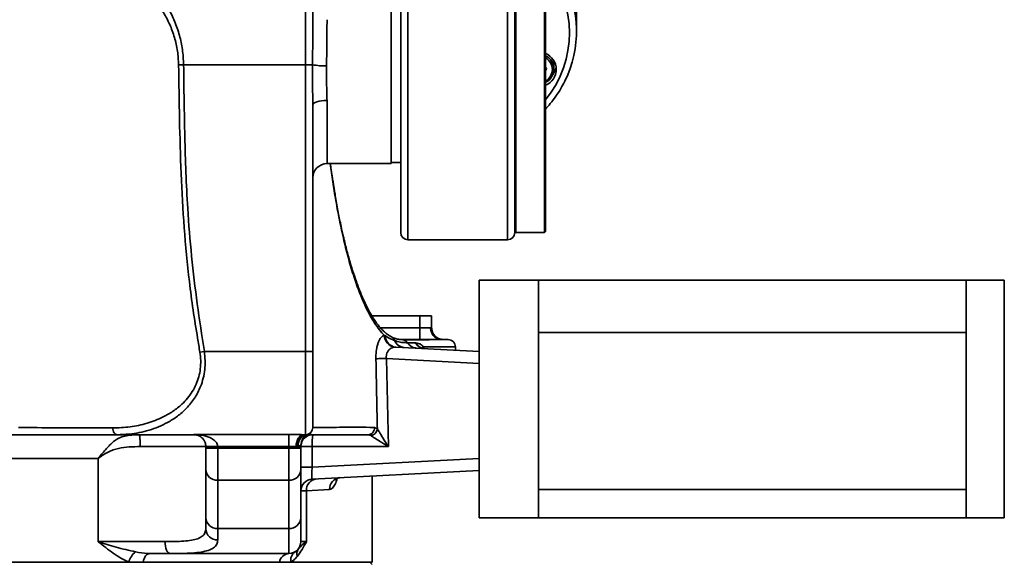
# Model space of a CAD drawing. Header units: millimetres. Extents: x -10540 to 6039, y -7467 to 6433.
# Tile 119 of 236: x -8042 to -7628, y 414 to 643. Entities that reach past the tile are written whole.
import ezdxf

# ---------------------------------------------------------------- set-up
doc = ezdxf.new("R2010")
doc.units = ezdxf.units.MM
doc.header["$LTSCALE"] = 8

msp = doc.modelspace()

# ---------------------------------------------------------------- linework, layer by layer
at = {"linetype": 'Continuous', "lineweight": 35}
for p, q in [((-7878.65, 690.35), (-7878.65, 550.35)), ((-7836.65, 550.35), (-7836.65, 690.35)), ((-7881.65, 553.35), (-7881.65, 687.35)), ((-7833.65, 687.35), (-7833.65, 553.35)), ((-7833.15, 687.35), (-7833.15, 553.35)), ((-7821.15, 553.35), (-7821.15, 687.35)), ((-7820.65, 686.85), (-7820.65, 553.85)), ((-7921.65, 623.94), (-7921.65, 661.53)), ((-7885.65, 658.35), (-7885.65, 582.35)), ((-7807.65, 638.08), (-7807.65, 647.06)), ((-7972.99, 623.94), (-7975.09, 623.91)), ((-7921.65, 623.94), (-7972.99, 623.94)), ((-7921.65, 623.94), (-7918.72, 623.94)), ((-7921.65, 503.35), (-7921.65, 623.94)), ((-7820.65, 622.94), (-7820.23, 622.41)), ((-7820.23, 622.41), (-7820.65, 621.43)), ((-7817.17, 623.92), (-7817.17, 624.16)), ((-7817.17, 622.13), (-7817.17, 623.92)), ((-7820.75, 610.76), (-7820.75, 601.76)), ((-7918.65, 607.11), (-7918.65, 503.35)), ((-7912.65, 608.92), (-7912.65, 582.35)), ((-7912.65, 582.35), (-7885.65, 582.35)), ((-7909.32, 569.02), (-7911.29, 582.35)), ((-7885.65, 582.85), (-7881.65, 582.85)), ((-7909.28, 569.47), (-7909.27, 569.39)), ((-7833.65, 553.85), (-7833.15, 553.35)), ((-7833.15, 553.35), (-7821.15, 553.35)), ((-7821.15, 553.35), (-7820.65, 553.85)), ((-7878.65, 550.35), (-7836.65, 550.35)), ((-7823.65, 533.35), (-7848.65, 533.35)), ((-7848.65, 533.35), (-7848.65, 433.35)), ((-7823.65, 433.35), (-7823.65, 533.35)), ((-7643.65, 533.35), (-7823.65, 533.35)), ((-7823.65, 533.35), (-7823.65, 511.35)), ((-7643.65, 533.35), (-7643.65, 511.35)), ((-7627.65, 533.35), (-7643.65, 533.35)), ((-7643.65, 533.35), (-7643.65, 433.35)), ((-7627.65, 533.35), (-7627.65, 433.35)), ((-7893.65, 518.35), (-7873.65, 518.35)), ((-7893.65, 518.35), (-7893.65, 518.13)), ((-7873.65, 518.35), (-7868.65, 518.35)), ((-7873.65, 513.35), (-7873.65, 518.35)), ((-7868.65, 518.35), (-7868.65, 513.34)), ((-7888.5, 510.11), (-7888.1, 509.89)), ((-7873.65, 513.35), (-7873.65, 508.35)), ((-7643.65, 511.35), (-7823.65, 511.35)), ((-7964.27, 503.35), (-7966.15, 503.04)), ((-7964.27, 503.35), (-7921.65, 503.35)), ((-7921.65, 503.35), (-7918.65, 503.35)), ((-7921.65, 468.35), (-7921.65, 503.35)), ((-7918.65, 503.35), (-7918.65, 471.35)), ((-7883.72, 505.18), (-7884.16, 505.18)), ((-7883.72, 505.18), (-7848.65, 503.35)), ((-7872.2, 505.35), (-7872.07, 504.6)), ((-7858.65, 503.87), (-7858.65, 505.35)), ((-7887.68, 500.4), (-7886.82, 463.35)), ((-7848.65, 498.35), (-7887.68, 500.4)), ((-7968.65, 468.35), (-8000.94, 468.35)), ((-7968.65, 468.35), (-7968.65, 468.39)), ((-7968.65, 468.39), (-7928.65, 468.39)), ((-7928.65, 463.4), (-7928.65, 468.39)), ((-7921.65, 468.35), (-7922.6, 468.35)), ((-7920.71, 468.5), (-7920.53, 468.57)), ((-7894.21, 467.95), (-7895.44, 468.35)), ((-7892.62, 471.42), (-7891.45, 470.78)), ((-7963.65, 463.35), (-7991.25, 463.35)), ((-7958.65, 463.4), (-7963.65, 463.37)), ((-7963.65, 462.62), (-7963.65, 463.35)), ((-7958.65, 463.35), (-7963.65, 463.35)), ((-7958.65, 462.62), (-7963.65, 462.62)), ((-7963.65, 453.67), (-7963.65, 462.62)), ((-7928.65, 463.4), (-7958.65, 463.4)), ((-7958.65, 463.35), (-7958.65, 462.62)), ((-7958.65, 462.62), (-7928.65, 462.62)), ((-7958.65, 462.62), (-7958.65, 449.2)), ((-7928.65, 462.62), (-7928.65, 463.4)), ((-7928.65, 449.2), (-7928.65, 462.62)), ((-7928.65, 462.62), (-7923.65, 462.62)), ((-7925.15, 463.35), (-7925.63, 463.35)), ((-7924.7, 463.4), (-7925.15, 463.35)), ((-7924.7, 463.4), (-7923.65, 463.4)), ((-7923.65, 463.93), (-7923.65, 463.4)), ((-7923.65, 463.4), (-7923.65, 462.62)), ((-7918.92, 463.35), (-7923.65, 463.35)), ((-7923.65, 462.62), (-7923.65, 453.67)), ((-7886.82, 463.35), (-7918.92, 463.35)), ((-7918.92, 463.35), (-7918.92, 454.66)), ((-8008.94, 458.35), (-8008.86, 458.43)), ((-8008.94, 423.35), (-8008.94, 458.35)), ((-7918.92, 454.66), (-7848.65, 458.34)), ((-7963.65, 433.38), (-7963.65, 453.67)), ((-7918.92, 454.66), (-7923.65, 454.66)), ((-7923.65, 453.67), (-7923.65, 433.38)), ((-7848.65, 453.35), (-7918.92, 449.67)), ((-7928.65, 449.2), (-7958.65, 449.2)), ((-7958.65, 449.2), (-7958.65, 428.9)), ((-7928.65, 428.9), (-7928.65, 449.2)), ((-7893.65, 414.75), (-7893.65, 450.99)), ((-7921.3, 444.76), (-7923.65, 444.67)), ((-7911.57, 445.28), (-7921.3, 444.76)), ((-7921.3, 444.76), (-7921.3, 423.35)), ((-7643.65, 445.35), (-7823.65, 445.35)), ((-7823.65, 445.35), (-7823.65, 433.35)), ((-7643.65, 445.35), (-7643.65, 433.35)), ((-7963.65, 428.77), (-7963.65, 433.38)), ((-7923.65, 433.38), (-7923.65, 423.35)), ((-7848.65, 433.35), (-7823.65, 433.35)), ((-7643.65, 433.35), (-7823.65, 433.35)), ((-7627.65, 433.35), (-7643.65, 433.35)), ((-7958.65, 428.9), (-7928.65, 428.9)), ((-7958.65, 428.9), (-7958.65, 424.06)), ((-7928.65, 418.35), (-7928.65, 428.9)), ((-8008.94, 423.35), (-7980.83, 423.35)), ((-7923.65, 423.35), (-7921.3, 423.35)), ((-7996.05, 414.75), (-8113.35, 414.75)), ((-7990.03, 414.75), (-7996.05, 414.75)), ((-7932.66, 414.75), (-7990.03, 414.75)), ((-7978.69, 418.35), (-7987.2, 418.35)), ((-7978.17, 418.35), (-7978.69, 418.35)), ((-7928.65, 418.35), (-7978.69, 418.35)), ((-7927.82, 414.75), (-7932.66, 414.75)), ((-7893.65, 414.75), (-7927.82, 414.75)), ((-7893.65, 413.75), (-7894.65, 414.75))]:
    msp.add_line(p, q, dxfattribs=at)
at = {"linetype": 'Continuous', "lineweight": 35, "flags": 128}
for points in [[(-7817.66, 626.33), (-7817.28, 625.1), (-7817.17, 623.92)], [(-7817.48, 626.08), (-7817.28, 625.34), (-7817.17, 624.16)], [(-7912.65, 608.92), (-7913.82, 608.88), (-7914.95, 608.78), (-7915.99, 608.61), (-7916.9, 608.39), (-7917.64, 608.12), (-7918.2, 607.8), (-7918.54, 607.47), (-7918.65, 607.11)], [(-7909.27, 569.39), (-7909.26, 569.29), (-7909.32, 569.02)], [(-7905.74, 551.62), (-7905.71, 551.41), (-7905.78, 551.03)], [(-7890.19, 513.35), (-7883.65, 513.35), (-7873.65, 513.35)], [(-7887.68, 500.4), (-7888.39, 500.39), (-7889.08, 500.37), (-7889.74, 500.36), (-7890.35, 500.35), (-7890.89, 500.33), (-7891.37, 500.32), (-7891.77, 500.32), (-7892.08, 500.31)], [(-8000.94, 468.35), (-8001.29, 468.4), (-8001.62, 468.56), (-8001.93, 468.82), (-8002.2, 469.17), (-8002.43, 469.6), (-8002.6, 470.09), (-8002.72, 470.63), (-8002.77, 471.19)], [(-7922.6, 468.35), (-7923.19, 468.25), (-7923.76, 467.97), (-7924.28, 467.5), (-7924.74, 466.88), (-7925.12, 466.13), (-7925.4, 465.26), (-7925.57, 464.32), (-7925.63, 463.35)], [(-7921.65, 468.35), (-7922.34, 468.25), (-7922.99, 467.97), (-7923.6, 467.5), (-7924.13, 466.88), (-7924.56, 466.13), (-7924.89, 465.26), (-7925.09, 464.32), (-7925.15, 463.35)], [(-7980.83, 423.35), (-7980.79, 422.37), (-7980.67, 421.43), (-7980.47, 420.57), (-7980.2, 419.81), (-7979.88, 419.19), (-7979.51, 418.73), (-7979.11, 418.44), (-7978.69, 418.35)], [(-7987.2, 418.35), (-7987.67, 418.28), (-7988.13, 418.09), (-7988.57, 417.78), (-7988.97, 417.35), (-7989.32, 416.82), (-7989.62, 416.19), (-7989.86, 415.5), (-7990.03, 414.75)]]:
    msp.add_lwpolyline(points, dxfattribs=at)
at = {"linetype": 'Continuous', "lineweight": 35}
for centre, radius, start, end in [((-7855.23, 637.35), 44.57, 320.887, 39.3221), ((-7854.9, 638.08), 47.24, 333.6324, 28.6003), ((-7823.39, 621.97), 7.2, 292.3377, 68.6806), ((-7823.42, 622.13), 6.23, 296.3204, 63.6796), ((-7823.43, 621.97), 5.6, 299.7001, 60.2999), ((-7823.31, 623.91), 6.15, 0.0301, 23.2083), ((-7913.44, 651.87), 28.42, 259.2852, 271.1727), ((-7823.31, 624.18), 7.15, 323.2112, 351.053), ((-7912.65, 576.35), 6, 90, 180), ((-7878.65, 553.35), 3, 180, 270), ((-7836.65, 553.35), 3, 270, 0), ((-7883.48, 510.16), 5.02, 180.5659, 262.1551), ((-7883.31, 509.96), 4.79, 180.8841, 265.1616), ((-7863.65, 513.34), 5, 180.0001, 223.2195), ((-7863.65, 513.34), 5, 223.2195, 267.8606), ((-7886.68, 507.14), 2.58, 18.764, 62.8761), ((-7879.84, 509.73), 4.74, 201.7997, 266.3589), ((-7871.38, 509.15), 4.6, 208.9005, 266.3605), ((-7968.65, 463.35), 5, 79.8086, 90), ((-7967.39, 470.43), 2.19, 260.0355, 283.3251), ((-7920.29, 464.03), 4.46, 103.3099, 188.1274), ((-7918.65, 463.93), 5, 112.0243, 180), ((-7918.65, 463.35), 5, 90, 180), ((-7921.65, 471.35), 3, 270, 0), ((-7894.83, 464.59), 24.11, 171.0448, 182.9634), ((-7895.53, 471.27), 2.92, 271.8514, 3.0801), ((-7894.74, 471.22), 3.32, 279.184, 352.3346), ((-7968.65, 463.35), 5, 0, 0.2974), ((-7968.65, 463.35), 10, 0, 0.2974), ((-7958.9, 453.95), 4.76, 183.3676, 273.0117), ((-7928.4, 453.95), 4.76, 266.9883, 356.6324), ((-7918.65, 444.67), 5, 93, 180), ((-7916.61, 445.09), 4.7, 96.5982, 183.9381), ((-7906.78, 445.5), 4.8, 95.2231, 182.5609), ((-7958.9, 433.66), 4.76, 183.3676, 273.0117), ((-7928.4, 433.66), 4.76, 266.9883, 356.6324), ((-7958.79, 428.92), 4.86, 181.7328, 271.6339), ((-7928.65, 423.35), 5, 270, 0), ((-7988.61, 412.9), 7.66, 126.7075, 166.078), ((-7923.81, 415.64), 4.11, 123.8745, 192.488), ((-7922.03, 418.32), 3.32, 144.3903, 200.6474), ((-7928.36, 414), 4.36, 93.8145, 170.1124)]:
    msp.add_arc(centre, radius, start, end, dxfattribs=at)
msp.add_ellipse((-7918.65, 454.69), major_axis=(0.26, 5.02), ratio=0.051695, start_param=1.578968, end_param=3.147026, dxfattribs=at)
for points, knots in [([(-7975.09, 623.91), (-7975.2, 625.85), (-7975.41, 629.81), (-7976.75, 635.56), (-7978.77, 641.03), (-7981.08, 645.42), (-7983.39, 648.88), (-7986.2, 652.51), (-7988.58, 654.74), (-7990.18, 656.24)], [0, 0, 0, 0, 0.143716, 0.292901, 0.443816, 0.598907, 0.697886, 0.796885, 1, 1, 1, 1]), ([(-7988.03, 658.52), (-7986.47, 656.95), (-7984.11, 654.58), (-7981.29, 650.72), (-7978.98, 647.01), (-7976.66, 642.29), (-7974.66, 636.5), (-7973.31, 630.31), (-7973.1, 626.09), (-7972.99, 623.94)], [0, 0, 0, 0, 0.196361, 0.297077, 0.397775, 0.549109, 0.704217, 0.849614, 1, 1, 1, 1]), ([(-7918.72, 623.94), (-7918.71, 625.47), (-7918.69, 628.56), (-7918.68, 633.12), (-7918.66, 637.56), (-7918.65, 642.08), (-7918.65, 644.93), (-7918.65, 646.46)], [0, 0, 0, 0, 0.192532, 0.387355, 0.580031, 0.775005, 1, 1, 1, 1]), ([(-7912.65, 642.9), (-7912.66, 641.15), (-7912.66, 637.59), (-7912.71, 632.3), (-7912.78, 627.55), (-7912.83, 624.82), (-7912.85, 623.45)], [0, 0, 0, 0, 0.300087, 0.608879, 0.80329, 1, 1, 1, 1]), ([(-7966.15, 503.04), (-7966.47, 505.02), (-7967.43, 510.94), (-7969.06, 520.81), (-7971.09, 536.28), (-7972.87, 555.4), (-7974.11, 578.2), (-7974.78, 601.04), (-7974.99, 616.29), (-7975.09, 623.91)], [0, 0, 0, 0, 0.049443, 0.148329, 0.247259, 0.435109, 0.622989, 0.81149, 1, 1, 1, 1]), ([(-7972.99, 623.94), (-7972.86, 613.88), (-7972.6, 593.76), (-7971.65, 566.91), (-7969.76, 543.44), (-7967.37, 523.34), (-7965.3, 510.01), (-7964.27, 503.35)], [0, 0, 0, 0, 0.2493236, 0.4986078, 0.6656961, 0.8328599, 1, 1, 1, 1]), ([(-7918.65, 607.11), (-7918.67, 609.52), (-7918.7, 614.34), (-7918.74, 619.96), (-7918.72, 623.16), (-7918.72, 623.94)], [0, 0, 0, 0, 0.430012, 0.861443, 1, 1, 1, 1]), ([(-7912.85, 623.45), (-7912.87, 622.78), (-7912.91, 620.03), (-7912.8, 615.09), (-7912.7, 611), (-7912.65, 608.92)], [0, 0, 0, 0, 0.137327, 0.562562, 1, 1, 1, 1]), ([(-7820.75, 605.32), (-7820.06, 606.07), (-7818.48, 607.78), (-7816.31, 610.68), (-7814.25, 613.83), (-7813.13, 616.01), (-7812.6, 617.03)], [0, 0, 0, 0, 0.2128459, 0.4852389, 0.7575744, 1, 1, 1, 1]), ([(-7909.22, 569.49), (-7909.81, 572.96), (-7910.53, 577.26), (-7911.14, 581.53), (-7911.25, 582.35)], [0, 0, 0, 0, 0.807509, 1, 1, 1, 1]), ([(-7905.78, 551.03), (-7906.43, 553.95), (-7907.73, 559.81), (-7908.79, 565.95), (-7909.32, 569.02)], [0, 0, 0, 0, 0.49929, 1, 1, 1, 1]), ([(-7905.73, 551.62), (-7906.07, 553.06), (-7906.85, 556.37), (-7907.97, 561.92), (-7908.81, 566.41), (-7909.23, 569), (-7909.29, 569.39)], [0, 0, 0, 0, 0.2522241, 0.5790324, 0.9358894, 1, 1, 1, 1]), ([(-7885.48, 509.48), (-7885.83, 509.67), (-7886.68, 510.11), (-7888.06, 511.17), (-7889.57, 512.59), (-7891.05, 514.3), (-7892.51, 516.27), (-7893.94, 518.54), (-7895.38, 521.13), (-7896.84, 524.08), (-7898.29, 527.4), (-7899.74, 531.11), (-7901.18, 535.21), (-7902.64, 539.82), (-7904.1, 544.98), (-7905.15, 548.99), (-7905.67, 551.27), (-7905.75, 551.59)], [0, 0, 0, 0, 0.047484, 0.112534, 0.175656, 0.237605, 0.298854, 0.359643, 0.42372, 0.490732, 0.560982, 0.634697, 0.712142, 0.793975, 0.88603, 0.984097, 1, 1, 1, 1]), ([(-7888.5, 510.11), (-7889.2, 510.86), (-7890.61, 512.38), (-7892.64, 515.24), (-7894.59, 518.5), (-7896.8, 522.87), (-7899.18, 528.5), (-7901.62, 535.55), (-7903.84, 543.07), (-7905.13, 548.38), (-7905.78, 551.03)], [0, 0, 0, 0, 0.094419, 0.188847, 0.285666, 0.382502, 0.535138, 0.687852, 0.843905, 1, 1, 1, 1]), ([(-7892.08, 500.31), (-7892.08, 500.8), (-7892.08, 502.38), (-7891.82, 504.5), (-7891.35, 506.41), (-7890.86, 507.74), (-7890.25, 508.82), (-7889.46, 509.74), (-7888.85, 509.97), (-7888.5, 510.11)], [0, 0, 0, 0, 0.095423, 0.310403, 0.431388, 0.552445, 0.683514, 0.81466, 1, 1, 1, 1]), ([(-7888.1, 509.89), (-7887.38, 509.47), (-7886.07, 508.71), (-7884.81, 508.2), (-7884.24, 507.97)], [0, 0, 0, 0, 0.5502099, 1, 1, 1, 1]), ([(-7873.65, 513.35), (-7873.09, 513.35), (-7871.97, 513.35), (-7870.47, 513.35), (-7869.55, 513.35), (-7869.19, 513.35), (-7869.09, 513.35)], [0, 0, 0, 0, 0.293584, 0.587169, 0.880753, 1, 1, 1, 1]), ([(-7869.09, 513.35), (-7868.91, 513.34), (-7868.67, 513.33), (-7868.66, 513.34), (-7868.65, 513.34)], [0, 0, 0, 0, 0.798164, 1, 1, 1, 1]), ([(-7881.27, 508.35), (-7881.5, 508.35), (-7881.98, 508.36), (-7882.9, 508.49), (-7884.07, 508.77), (-7885.05, 509.24), (-7885.47, 509.45)], [0, 0, 0, 0, 0.1538369, 0.3228766, 0.7058955, 1, 1, 1, 1]), ([(-7884.24, 507.97), (-7884.05, 507.9), (-7883.06, 507.55), (-7881.26, 507.11), (-7879.55, 507.03), (-7878.69, 506.99)], [0, 0, 0, 0, 0.10613, 0.552293, 1, 1, 1, 1]), ([(-7878.69, 506.99), (-7878.83, 507.15), (-7879.22, 507.64), (-7880.11, 508.22), (-7880.92, 508.31), (-7881.3, 508.35)], [0, 0, 0, 0, 0.208095, 0.61875, 1, 1, 1, 1]), ([(-7881.3, 508.35), (-7879.37, 508.35), (-7875.53, 508.35), (-7870.93, 508.35), (-7867.13, 508.35), (-7865.4, 508.35), (-7864.53, 508.35)], [0, 0, 0, 0, 0.251493, 0.501385, 0.750591, 1, 1, 1, 1]), ([(-7866.97, 508.32), (-7867.05, 508.32), (-7867.79, 508.32), (-7869.66, 508.31), (-7872.72, 508.31), (-7876.4, 508.3), (-7879.35, 508.3), (-7880.79, 508.3)], [0, 0, 0, 0, 0.027075, 0.254479, 0.496038, 0.752299, 1, 1, 1, 1]), ([(-7875.07, 504.73), (-7875.43, 504.78), (-7876.15, 504.87), (-7877.15, 505.35), (-7878.04, 506.05), (-7878.48, 506.67), (-7878.69, 506.99)], [0, 0, 0, 0, 0.250004, 0.500005, 0.750004, 1, 1, 1, 1]), ([(-7878.69, 506.99), (-7878.17, 506.98), (-7877.03, 506.96), (-7875.97, 506.93), (-7875.41, 506.92)], [0, 0, 0, 0, 0.464015, 1, 1, 1, 1]), ([(-7875.41, 506.92), (-7874.93, 506.86), (-7874.07, 506.74), (-7872.88, 506.18), (-7872.37, 505.56), (-7872.2, 505.35)], [0, 0, 0, 0, 0.450897, 0.809358, 1, 1, 1, 1]), ([(-7863.84, 508.35), (-7863.87, 508.34), (-7863.99, 508.34), (-7864.25, 508.35), (-7864.53, 508.35), (-7864.53, 508.35)], [0, 0, 0, 0, 0.202092, 0.999986, 1, 1, 1, 1]), ([(-7863.65, 508.35), (-7863.65, 508.35), (-7863.66, 508.35), (-7863.72, 508.35), (-7863.79, 508.35), (-7863.84, 508.35)], [0, 0, 0, 0, 0.000025, 0.155094, 1, 1, 1, 1]), ([(-7863.65, 508.35), (-7863.18, 508.35), (-7862.12, 508.35), (-7861.53, 508.35), (-7861.72, 508.35), (-7861.76, 508.35)], [0, 0, 0, 0, 0.385492, 0.871728, 1, 1, 1, 1]), ([(-7858.65, 505.35), (-7858.7, 505.73), (-7858.78, 506.51), (-7859.49, 507.54), (-7860.52, 508.23), (-7861.31, 508.31), (-7861.69, 508.35)], [0, 0, 0, 0, 0.241992, 0.500638, 0.758936, 1, 1, 1, 1]), ([(-8002.77, 471.19), (-8000.34, 471.27), (-7995.49, 471.44), (-7988.36, 472.97), (-7982.32, 475.28), (-7977.42, 478.1), (-7974.02, 480.78), (-7971.33, 483.62), (-7969.29, 486.42), (-7967.67, 489.47), (-7966.54, 492.71), (-7965.89, 496.05), (-7965.71, 499.54), (-7966, 501.88), (-7966.15, 503.04)], [0, 0, 0, 0, 0.140799, 0.281981, 0.422438, 0.512251, 0.601971, 0.662622, 0.723452, 0.783902, 0.837881, 0.891817, 0.945902, 1, 1, 1, 1]), ([(-7964.27, 503.35), (-7964.13, 502.09), (-7963.84, 499.53), (-7964.03, 495.73), (-7964.68, 492.06), (-7965.71, 488.85), (-7966.98, 486.07), (-7968.87, 482.84), (-7971.69, 479.38), (-7975.56, 476.02), (-7979.54, 473.5), (-7983.55, 471.59), (-7987.55, 470.18), (-7991.67, 469.18), (-7996.15, 468.49), (-7999.26, 468.4), (-8000.94, 468.35)], [0, 0, 0, 0, 0.0550565, 0.1116832, 0.1664893, 0.2227113, 0.2678237, 0.312953, 0.4068804, 0.4954086, 0.5854481, 0.6641263, 0.7428243, 0.8234988, 0.9041818, 1, 1, 1, 1]), ([(-7884.16, 505.18), (-7884.53, 505.13), (-7885.4, 505), (-7886.48, 504.27), (-7887.14, 503.33), (-7887.51, 502.47), (-7887.66, 501.8), (-7887.72, 501.02), (-7887.7, 500.64), (-7887.68, 500.4)], [0, 0, 0, 0, 0.205957, 0.481, 0.656057, 0.715503, 0.866089, 0.912972, 1, 1, 1, 1]), ([(-7871.72, 504.57), (-7871.82, 504.58), (-7872.13, 504.59), (-7872.48, 504.7), (-7872.73, 504.8), (-7872.74, 504.81), (-7872.75, 504.81)], [0, 0, 0, 0, 0.131632, 0.421119, 0.715025, 1, 1, 1, 1]), ([(-7872.35, 504.67), (-7872.35, 504.67), (-7872.38, 504.89), (-7872.29, 505.12), (-7872.2, 505.35)], [0, 0, 0, 0, 0.030824, 1, 1, 1, 1]), ([(-7858.65, 505.35), (-7858.65, 505.35), (-7858.65, 505.35), (-7858.66, 505.35), (-7858.69, 505.35), (-7858.75, 505.35), (-7858.84, 505.35), (-7858.96, 505.35), (-7859.09, 505.35), (-7859.47, 505.35), (-7860.33, 505.35), (-7862.06, 505.35), (-7864.19, 505.35), (-7866.64, 505.35), (-7869.28, 505.35), (-7871.25, 505.35), (-7872.2, 505.35)], [0, 0, 0, 0, 0.001661, 0.023596, 0.055858, 0.087666, 0.11902, 0.14992, 0.180367, 0.21036, 0.364311, 0.509324, 0.6454, 0.772538, 0.890738, 1, 1, 1, 1]), ([(-7891.45, 470.78), (-7891.53, 474.11), (-7891.76, 483.96), (-7891.95, 493.8), (-7892.08, 500.31)], [0, 0, 0, 0, 0.338582, 1, 1, 1, 1]), ([(-8000.94, 468.35), (-8009.09, 468.35), (-8021.32, 468.35), (-8037.69, 468.35), (-8045.77, 468.35), (-8049.8, 468.35)], [0, 0, 0, 0, 0.499991, 0.750008, 1, 1, 1, 1]), ([(-8042.49, 471.33), (-8037.25, 471.31), (-8024.03, 471.27), (-8010.77, 471.22), (-8002.77, 471.19)], [0, 0, 0, 0, 0.39651, 1, 1, 1, 1]), ([(-8008.87, 458.45), (-8008.87, 458.46), (-8008.7, 458.63), (-8008.18, 459.34), (-8007.04, 460.67), (-8005.57, 462.34), (-8003.99, 464.02), (-8002.49, 465.48), (-8000.68, 466.79), (-7998.35, 467.66), (-7995.26, 468.22), (-7993.01, 468.35), (-7991.65, 468.35), (-7991.65, 468.35)], [0, 0, 0, 0, 0.00048, 0.037217, 0.128365, 0.26064, 0.356471, 0.45209, 0.552852, 0.67867, 0.80524, 0.999997, 1, 1, 1, 1]), ([(-7968.65, 468.39), (-7968.65, 468.39), (-7968.06, 468.38), (-7967.47, 468.34), (-7966.88, 468.29)], [0, 0, 0, 0, 0.010408, 1, 1, 1, 1]), ([(-7967.77, 468.27), (-7968.06, 468.31), (-7968.36, 468.36), (-7968.65, 468.39), (-7968.65, 468.39)], [0, 0, 0, 0, 0.98994, 1, 1, 1, 1]), ([(-7963.65, 463.37), (-7963.67, 463.66), (-7963.69, 464.12), (-7963.9, 465), (-7964.4, 466.12), (-7965.49, 467.35), (-7966.65, 468.01), (-7967.52, 468.21), (-7967.77, 468.27)], [0, 0, 0, 0, 0.0771752, 0.1262932, 0.2688306, 0.5012503, 0.8577881, 1, 1, 1, 1]), ([(-7966.88, 468.29), (-7966.39, 468.24), (-7964.71, 468.05), (-7962.33, 467.38), (-7960.15, 466.14), (-7959.08, 464.95), (-7958.7, 464.04), (-7958.67, 463.57), (-7958.65, 463.4)], [0, 0, 0, 0, 0.147304, 0.50381, 0.734245, 0.875285, 0.95268, 1, 1, 1, 1]), ([(-7928.65, 468.39), (-7927.61, 468.39), (-7925.46, 468.37), (-7923.57, 468.36), (-7922.6, 468.35)], [0, 0, 0, 0, 0.4867386, 1, 1, 1, 1]), ([(-7920.53, 468.57), (-7920.49, 468.56), (-7920.41, 468.54), (-7919.83, 468.41), (-7919.09, 468.37), (-7918.7, 468.35)], [0, 0, 0, 0, 0.319169, 0.63859, 1, 1, 1, 1]), ([(-7918.65, 471.35), (-7918.61, 471.35), (-7918.52, 471.35), (-7917.82, 471.36), (-7916.7, 471.38), (-7915.18, 471.39), (-7913.32, 471.41), (-7910.46, 471.43), (-7906.33, 471.45), (-7900.67, 471.46), (-7896.05, 471.44), (-7893.27, 471.43), (-7892.62, 471.42)], [0, 0, 0, 0, 0.087032, 0.174064, 0.2616, 0.349136, 0.430297, 0.51146, 0.674339, 0.815351, 0.956551, 1, 1, 1, 1]), ([(-7895.44, 468.35), (-7897.86, 468.35), (-7902.7, 468.35), (-7908.98, 468.35), (-7913.38, 468.35), (-7916.26, 468.35), (-7917.73, 468.35), (-7918.45, 468.35), (-7918.65, 468.35)], [0, 0, 0, 0, 0.2380524, 0.4764405, 0.7145434, 0.8339945, 0.9534434, 1, 1, 1, 1]), ([(-7886.82, 463.35), (-7886.83, 463.35), (-7887.62, 464.58), (-7888.94, 466.65), (-7890.55, 469.25), (-7891.19, 470.33), (-7891.45, 470.78)], [0, 0, 0, 0, 0.001876, 0.456839, 0.775002, 1, 1, 1, 1]), ([(-7886.82, 463.35), (-7886.83, 463.35), (-7888.07, 464.11), (-7890.16, 465.39), (-7892.74, 467), (-7893.78, 467.67), (-7894.21, 467.95)], [0, 0, 0, 0, 0.0018756, 0.456815, 0.7749924, 1, 1, 1, 1]), ([(-7991.25, 463.35), (-7992.79, 463.32), (-7995.85, 463.25), (-7999.67, 462.76), (-8002.62, 461.98), (-8004.84, 461.05), (-8006.71, 459.97), (-8008.04, 459.03), (-8008.66, 458.57), (-8008.86, 458.43)], [0, 0, 0, 0, 0.237508, 0.474807, 0.60026, 0.725746, 0.866058, 0.959036, 1, 1, 1, 1]), ([(-7925.63, 463.35), (-7926.11, 463.36), (-7927.04, 463.38), (-7928.13, 463.39), (-7928.65, 463.4)], [0, 0, 0, 0, 0.5189915, 1, 1, 1, 1]), ([(-7923.65, 463.93), (-7923.7, 463.92), (-7923.8, 463.91), (-7924.34, 463.55), (-7924.68, 463.41), (-7924.7, 463.4)], [0, 0, 0, 0, 0.4758, 0.965281, 1, 1, 1, 1]), ([(-8008.94, 458.35), (-8012.61, 458.35), (-8020.37, 458.35), (-8032.68, 458.35), (-8045.73, 458.35), (-8059.09, 458.35), (-8072.7, 458.35), (-8086.51, 458.35), (-8100.47, 458.35), (-8114.54, 458.35), (-8128.65, 458.35), (-8142.77, 458.35), (-8156.83, 458.35), (-8170.8, 458.35), (-8184.61, 458.35), (-8198.22, 458.35), (-8211.57, 458.35), (-8224.63, 458.35), (-8237.34, 458.35), (-8249.67, 458.35), (-8261.55, 458.35), (-8272.95, 458.35), (-8284.84, 458.35), (-8296.97, 458.35), (-8309.12, 458.35), (-8316.32, 458.35), (-8319.92, 458.35)], [0, 0, 0, 0, 0.036363, 0.076802, 0.117241, 0.15768, 0.198119, 0.238558, 0.278996, 0.319435, 0.359874, 0.400313, 0.440752, 0.481191, 0.52163, 0.562069, 0.602508, 0.642947, 0.683385, 0.723824, 0.764263, 0.804702, 0.845141, 0.896761, 0.94838, 1, 1, 1, 1]), ([(-8008.86, 458.43), (-8008.86, 458.43), (-8008.86, 458.44), (-8008.87, 458.45), (-8008.87, 458.45)], [0, 0, 0, 0, 0.500121, 1, 1, 1, 1]), ([(-7908.46, 449.96), (-7908.5, 449.75), (-7908.71, 448.56), (-7909.43, 446.95), (-7910.47, 445.55), (-7911.24, 445.36), (-7911.57, 445.28)], [0, 0, 0, 0, 0.067978, 0.398217, 0.741658, 1, 1, 1, 1]), ([(-7909.19, 449.44), (-7909.19, 449.43), (-7909.21, 449.41), (-7908.99, 449.65), (-7908.45, 449.99), (-7907.79, 450.26), (-7907.34, 450.25), (-7907.22, 450.24)], [0, 0, 0, 0, 0.119611, 0.334812, 0.594353, 0.886989, 1, 1, 1, 1]), ([(-7980.83, 423.35), (-7979.42, 423.35), (-7976.58, 423.36), (-7972.84, 423.53), (-7969.57, 423.89), (-7966.94, 424.55), (-7965.03, 425.57), (-7963.87, 426.95), (-7963.72, 428.16), (-7963.65, 428.77)], [0, 0, 0, 0, 0.138479, 0.279016, 0.41953, 0.564092, 0.708654, 0.854292, 1, 1, 1, 1]), ([(-7996.05, 414.75), (-7997.16, 415.28), (-7999.4, 416.34), (-8003.69, 419.21), (-8006.82, 421.68), (-8008.93, 423.34), (-8008.94, 423.35)], [0, 0, 0, 0, 0.2466312, 0.49358, 0.9983223, 1, 1, 1, 1]), ([(-8008.94, 423.35), (-8008.93, 423.34), (-8006.5, 422.56), (-8001.41, 420.94), (-7995.94, 419.68), (-7993.19, 419.05)], [0, 0, 0, 0, 0.001899, 0.49682, 1, 1, 1, 1]), ([(-7958.65, 424.06), (-7958.73, 423.42), (-7958.9, 422.14), (-7960.25, 420.7), (-7962.47, 419.62), (-7965.51, 418.93), (-7969.33, 418.54), (-7973.52, 418.37), (-7976.7, 418.36), (-7978.17, 418.35)], [0, 0, 0, 0, 0.146938, 0.297636, 0.443259, 0.593062, 0.732985, 0.876805, 1, 1, 1, 1]), ([(-7921.3, 423.35), (-7921.3, 423.34), (-7921.9, 422.25), (-7923.1, 420.04), (-7924.46, 418.11), (-7925.14, 417.15)], [0, 0, 0, 0, 0.002316, 0.500355, 1, 1, 1, 1]), ([(-7924.73, 420.25), (-7924.31, 420.75), (-7923.46, 421.75), (-7922.1, 422.81), (-7921.3, 423.34), (-7921.3, 423.35)], [0, 0, 0, 0, 0.495043, 0.997332, 1, 1, 1, 1]), ([(-7993.19, 419.05), (-7991.53, 418.74), (-7989.55, 418.38), (-7987.53, 418.35), (-7987.2, 418.35)], [0, 0, 0, 0, 0.835266, 1, 1, 1, 1]), ([(-7925.14, 417.15), (-7925.55, 416.66), (-7926.4, 415.69), (-7927.34, 415.06), (-7927.82, 414.75)], [0, 0, 0, 0, 0.495109, 1, 1, 1, 1])]:
    msp.add_open_spline(points, degree=3, knots=knots, dxfattribs=at)
for points in [[(-7869.09, 513.35), (-7869.02, 512.69), (-7868.89, 511.38), (-7867.83, 509.73), (-7866.32, 508.57), (-7865.13, 508.42), (-7864.53, 508.35)], [(-7863.65, 508.35), (-7864.31, 508.42), (-7865.62, 508.57), (-7867.27, 509.73), (-7868.43, 511.38), (-7868.58, 512.69), (-7868.65, 513.35)], [(-7991.25, 463.35), (-7991.26, 464), (-7991.27, 465.31), (-7991.37, 466.97), (-7991.5, 468.12), (-7991.6, 468.27), (-7991.65, 468.35)]]:
    msp.add_open_spline(points, degree=3, dxfattribs=at)

doc.saveas('drawing.dxf')
